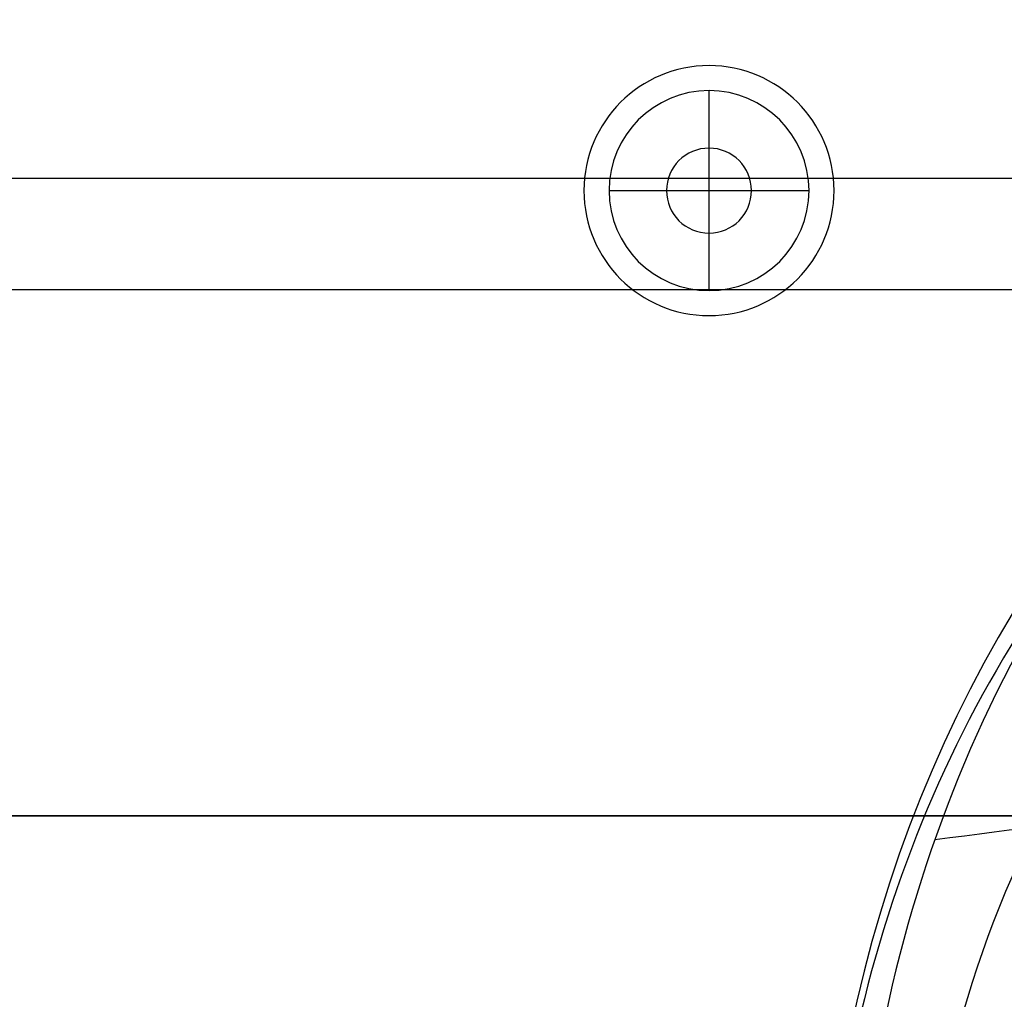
# Model space of a CAD drawing. Header units: millimetres. Extents: x 1995 to 3607, y -998 to -363.
# Tile 253 of 256: x 2528 to 2567, y -448 to -408. Entities that reach past the tile are written whole.
import ezdxf

# ---------------------------------------------------------------- set-up
doc = ezdxf.new("R2010")
doc.units = ezdxf.units.MM
doc.header["$MEASUREMENT"] = 0
for name, color, linetype, true_color in [('Black Base', 7, 'Continuous', 0x000000), ('Default', 7, 'Continuous', 0x000000), ('Shade', 7, 'Continuous', 0x000000)]:
    doc.layers.add(name, color=color, linetype=linetype, true_color=true_color)

# ---------------------------------------------------------------- blocks, each defined once
blk = doc.blocks.new('4')
at = {"layer": 'Default'}
for p, q in [((2555.52, -410.215, 929.058), (2555.52, -410.215, 908.058)), ((2550.52, -415.215, 929.058), (2550.52, -415.215, 908.058)), ((2560.52, -415.215, 929.058), (2560.52, -415.215, 908.058)), ((2555.52, -420.215, 908.058), (2555.52, -420.215, 929.058)), ((2598.27, -440.215, 918.558), (2422.77, -440.215, 918.558))]:
    blk.add_line(p, q, dxfattribs=at)
for centre, radius, start, end in [((2510.52, -460.215, 923.058), 90, 12.83959, 167.16041), ((2510.52, -460.215, 908.058), 90, 12.83959, 167.16041), ((2510.52, -460.215, 915.558), 90, 12.83959, 167.16041), ((2510.52, -460.215, 929.058), 84, 33.65918, 86.34082), ((2555.52, -415.215, 929.058), 5, 90, 270), ((2555.52, -415.215, 908.058), 5, 90, 270), ((2555.52, -415.215, 918.558), 5, 90, 270), ((2555.52, -415.215, 929.058), 5, 270, 90), ((2555.52, -415.215, 908.058), 5, 270, 90), ((2555.52, -415.215, 918.558), 5, 270, 90)]:
    blk.add_arc(centre, radius, start, end, dxfattribs=at)
for points in [[(2422.77, -440.215, 908.058), (2510.52, -440.215, 908.058), (2598.27, -440.215, 908.058)], [(2592.104, -440.215, 929.058), (2510.52, -440.215, 929.058), (2428.936, -440.215, 929.058)]]:
    blk.add_open_spline(points, degree=2, dxfattribs=at)
blk = doc.blocks.new('3')
at = {"layer": 'Default'}
for points in [[(2419.52, -460.215, 907.558), (2419.528, -454.55, 907.558), (2420.555, -443.435, 907.558), (2425.174, -427.155, 907.558), (2432.728, -412.018, 907.558), (2442.783, -398.681, 907.558), (2455.277, -387.241, 907.558), (2469.688, -378.305, 907.558), (2485.483, -372.184, 907.558), (2502.101, -369.084, 907.558), (2518.978, -369.089, 907.558), (2535.552, -372.187, 907.558), (2551.272, -378.272, 907.558), (2565.621, -387.14, 907.558), (2578.105, -398.516, 907.558), (2588.199, -411.833, 907.558), (2595.807, -426.994, 907.558), (2600.474, -443.343, 907.558), (2601.511, -454.517, 907.558), (2601.52, -460.215, 907.558)], [(2419.52, -460.215, 907.808), (2419.528, -454.55, 907.808), (2420.555, -443.435, 907.808), (2425.174, -427.155, 907.808), (2432.728, -412.018, 907.808), (2442.783, -398.681, 907.808), (2455.277, -387.241, 907.808), (2469.688, -378.305, 907.808), (2485.483, -372.184, 907.808), (2502.101, -369.084, 907.808), (2518.978, -369.089, 907.808), (2535.552, -372.187, 907.808), (2551.272, -378.272, 907.808), (2565.621, -387.14, 907.808), (2578.105, -398.516, 907.808), (2588.199, -411.833, 907.808), (2595.807, -426.994, 907.808), (2600.474, -443.343, 907.808), (2601.511, -454.517, 907.808), (2601.52, -460.215, 907.808)]]:
    blk.add_open_spline(points, degree=3, dxfattribs=at)
blk.add_open_spline([(2601.52, -460.215, 908.058), (2601.511, -454.517, 908.058), (2600.474, -443.343, 908.058), (2595.807, -426.994, 908.058), (2588.199, -411.833, 908.058), (2578.105, -398.516, 908.058), (2565.621, -387.14, 908.058), (2551.272, -378.272, 908.058), (2535.552, -372.187, 908.058), (2518.978, -369.089, 908.058), (2502.101, -369.084, 908.058), (2485.483, -372.184, 908.058), (2469.688, -378.305, 908.058), (2455.277, -387.241, 908.058), (2442.783, -398.681, 908.058), (2432.728, -412.018, 908.058), (2425.174, -427.155, 908.058), (2420.555, -443.435, 908.058), (2419.528, -454.55, 908.058), (2419.52, -460.215, 908.058)], degree=3, knots=[-1, -1, -1, -1, -0.941176, -0.882353, -0.823529, -0.764706, -0.705882, -0.647059, -0.588235, -0.529412, -0.470588, -0.411765, -0.352941, -0.294118, -0.235294, -0.176471, -0.117647, -0.058824, 0, 0, 0, 0], dxfattribs=at)
blk = doc.blocks.new('2')
at = {"layer": 'Default'}
blk.add_line((2431.712, -414.715, 907.558), (2589.328, -414.715, 907.558), dxfattribs=at)
for centre in [(2510.52, -460.215, 905.558), (2510.52, -460.215, 907.558), (2510.52, -460.215, 906.558)]:
    blk.add_arc(centre, 91, 0, 180, dxfattribs=at)
blk = doc.blocks.new('1')
at = {"layer": 'Default'}
for p, q in [((2555.52, -411.215, 917.058), (2555.52, -411.215, 929.058)), ((2555.52, -413.515, 917.058), (2555.52, -411.215, 917.058)), ((2555.52, -413.515, 929.058), (2555.52, -413.515, 917.058)), ((2555.52, -416.915, 929.058), (2555.52, -413.515, 929.058)), ((2551.52, -415.215, 929.058), (2551.52, -415.215, 917.058)), ((2551.52, -415.215, 917.058), (2553.82, -415.215, 917.058)), ((2553.82, -415.215, 929.058), (2557.22, -415.215, 929.058)), ((2553.82, -415.215, 929.058), (2553.82, -415.215, 917.058)), ((2557.22, -415.215, 917.058), (2559.52, -415.215, 917.058)), ((2557.22, -415.215, 929.058), (2557.22, -415.215, 917.058)), ((2559.52, -415.215, 929.058), (2559.52, -415.215, 917.058)), ((2555.52, -416.915, 917.058), (2555.52, -416.915, 929.058)), ((2555.52, -419.215, 917.058), (2555.52, -416.915, 917.058)), ((2439.417, -419.164, 932.358), (2581.623, -419.164, 932.358)), ((2555.52, -419.215, 929.058), (2555.52, -419.215, 917.058))]:
    blk.add_line(p, q, dxfattribs=at)
for centre, radius, start, end in [((2510.52, -460.215, 907.358), 95, 0, 180), ((2510.52, -460.215, 914.852), 94.079, 0, 177.61296), ((2510.52, -460.215, 922.347), 93.159, 360, 180), ((2510.52, -460.215, 925.236), 92.423, 0, 180), ((2510.52, -460.215, 907.358), 91.25, 0, 180), ((2510.52, -460.215, 908.058), 91.25, 0, 180), ((2510.52, -460.215, 907.708), 91.25, 0, 180), ((2510.52, -460.215, 927.847), 90.984, 0, 180), ((2510.52, -460.215, 908.058), 90.25, 360, 180), ((2510.52, -460.215, 916.188), 89.824, 360, 177.4696), ((2510.52, -460.215, 924.319), 89.398, 360, 180), ((2510.52, -460.215, 929.713), 89.257, 0, 180), ((2510.52, -460.215, 931.165), 87.083, 0, 180), ((2510.52, -460.215, 929.058), 84.405, 33.1584, 146.8416), ((2510.52, -460.215, 929.058), 84.405, 67.47074, 146.8416), ((2555.52, -415.215, 929.058), 4, 90, 270), ((2555.52, -415.215, 917.058), 4, 90, 270), ((2555.52, -415.215, 923.058), 4, 90, 270), ((2555.52, -415.215, 929.058), 4, 270, 90), ((2555.52, -415.215, 917.058), 4, 270, 90), ((2555.52, -415.215, 923.058), 4, 270, 90), ((2555.52, -415.215, 929.058), 1.7, 90, 270), ((2555.52, -415.215, 917.058), 1.7, 90, 270), ((2555.52, -415.215, 923.058), 1.7, 90, 270), ((2555.52, -415.215, 929.058), 1.7, 270, 90), ((2555.52, -415.215, 917.058), 1.7, 270, 90), ((2555.52, -415.215, 923.058), 1.7, 270, 90)]:
    blk.add_arc(centre, radius, start, end, dxfattribs=at)
blk.add_rational_spline([(2592.622, -460.215, 932.358), (2592.622, -378.112, 932.358), (2510.52, -378.112, 932.358), (2428.417, -378.112, 932.358), (2428.417, -460.215, 932.358)], [0.999999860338, 0.707106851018, 1, 0.707106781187, 1], degree=2, knots=[-257.932929, -257.932929, -257.932929, -128.96648, -128.96648, 0, 0, 0], dxfattribs=at)
blk = doc.blocks.new('COVER_A')
at = {"layer": 'Default', "extrusion": (-0.45399, -3.68345e-11, 0.891007)}
blk.add_arc((577.488, 1894.898, 387.06), 50.352, 0.0021, 179.9998, dxfattribs=at)
at = {"layer": 'Default', "extrusion": (-0.45399, -3.66072e-11, 0.891007)}
blk.add_arc((577.488, 1894.898, 398.962), 39.823, 359.986, 179.9989, dxfattribs=at)
at = {"layer": 'Default', "extrusion": (-0.454026, -0.000116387, 0.890989)}
blk.add_arc((577.879, 1894.78, 392.412), 47.424, 359.9691, 89.9918, dxfattribs=at)
at = {"layer": 'Default', "extrusion": (-0.453991, -2.72606e-05, 0.891006)}
blk.add_arc((577.579, 1894.867, 381.443), 51.766, 359.9968, 89.9971, dxfattribs=at)
at = {"layer": 'Default'}
blk.add_open_spline([(1558.087, -596.543, 1221.972), (1578.051, -598.166, 1191.824), (1598.016, -599.79, 1161.676), (1617.98, -601.414, 1131.527)], degree=3, dxfattribs=at)

msp = doc.modelspace()

# ---------------------------------------------------------------- block references
at = {"layer": 'Black Base'}
for name in ['1', '3', '2', '4']:
    msp.add_blockref(name, (0, 0), dxfattribs=at)
at = {"layer": 'Shade', "extrusion": (-0.809017, -3.21366e-11, 0.587785), "rotation": 269.999999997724}
msp.add_blockref('COVER_A', (1037.711, 4095.295, -2548.545), dxfattribs=at)

doc.saveas('drawing.dxf')
